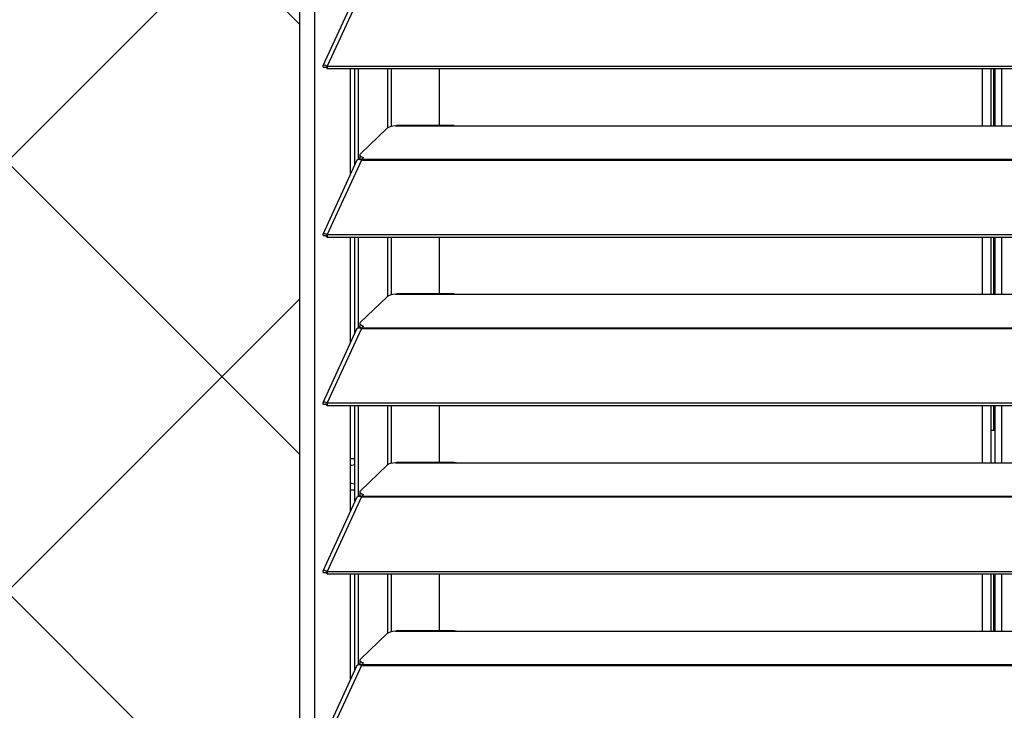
# Model space of a CAD drawing. Header units: millimetres. Extents: x 0 to 39025, y -31299 to 8400.
# Tile 239 of 256: x 15349 to 15606, y -8728 to -8548. Entities that reach past the tile are written whole.
import ezdxf

# ---------------------------------------------------------------- set-up
doc = ezdxf.new("R2010")
doc.units = ezdxf.units.MM
for name, color, linetype in [('ODMIKI funkcionalni', 253, 'Continuous'), ('ODMIKI varnostni', 252, 'Continuous'), ('SREDNJICE_IN_TOCKE', 252, 'Continuous')]:
    doc.layers.add(name, color=color, linetype=linetype)

# ---------------------------------------------------------------- blocks, each defined once
blk = doc.blocks.new('*U59')
at = {"lineweight": 25}
for points in [[(0, 531.77), (0, 531.77), (0, 1242.58), (0, 1242.58)], [(0, 17.6), (0, 17.6), (0, 1242.58), (0, 1242.58)], [(3.9, 531.77), (3.9, 531.77), (3.9, 1243.27), (3.9, 1243.27)], [(3.9, 17.6), (3.9, 17.6), (3.9, 1243.27), (3.9, 1243.27)], [(14.94, 1096.19), (14.94, 1096.19), (6.04, 1076.8), (6.04, 1076.8)], [(16.11, 1096.2), (16.11, 1096.2), (7.19, 1076.78), (7.19, 1076.78)], [(6.87, 1076.41), (6.87, 1076.41), (6.11, 1076.4), (6.11, 1076.4)], [(7.19, 1076.78), (7.19, 1076.78), (7.21, 1076.77), (7.21, 1076.77)], [(7.19, 1076.12), (7.19, 1076.12), (7.19, 1076.78), (7.19, 1076.78)], [(7.19, 1076.12), (7.19, 1076.12), (7.21, 1076.12), (7.21, 1076.12)], [(7.21, 1076.77), (7.21, 1076.77), (1142.79, 1076.77), (1142.79, 1076.77)], [(7.21, 1076.12), (7.21, 1076.12), (7.21, 1076.77), (7.21, 1076.77)], [(7.21, 1076.12), (7.21, 1076.12), (1142.79, 1076.12), (1142.79, 1076.12)], [(13.29, 1048.61), (13.29, 1048.61), (13.29, 1076.12), (13.29, 1076.12)], [(14.39, 1051), (14.39, 1051), (14.39, 1076.12), (14.39, 1076.12)], [(15.33, 1052.41), (15.33, 1052.41), (15.33, 1076.12), (15.33, 1076.12)], [(23.01, 1060.65), (23.01, 1060.65), (23.01, 1076.12), (23.01, 1076.12)], [(23.96, 1061.01), (23.96, 1061.01), (23.96, 1076.12), (23.96, 1076.12)], [(36.51, 1061.24), (36.51, 1061.24), (36.51, 1076.12), (36.51, 1076.12)], [(178.2, 1076.12), (178.2, 1076.12), (178.2, 1061.16), (178.2, 1061.16)], [(180.5, 1076.12), (180.5, 1076.12), (180.5, 1061.16), (180.5, 1061.16)], [(181.3, 1061.16), (181.3, 1061.16), (181.3, 1076.12), (181.3, 1076.12)], [(181.5, 1076.12), (181.5, 1076.12), (181.5, 1061.16), (181.5, 1061.16)], [(183.3, 1076.12), (183.3, 1076.12), (183.3, 1061.16), (183.3, 1061.16)], [(22.84, 1060.54), (22.84, 1060.54), (15.85, 1053.86), (15.85, 1053.86)], [(25, 1061.16), (25, 1061.16), (25.28, 1061.21), (25.28, 1061.21)], [(25, 1061.16), (25, 1061.16), (42, 1061.16), (42, 1061.16)], [(40.31, 1061.24), (40.31, 1061.24), (25.28, 1061.24), (25.28, 1061.24)], [(42, 1061.16), (42, 1061.16), (225, 1061.16), (225, 1061.16)], [(14.94, 1052.21), (14.94, 1052.21), (6.04, 1032.83), (6.04, 1032.83)], [(16.11, 1052.23), (16.11, 1052.23), (7.19, 1032.8), (7.19, 1032.8)], [(15.62, 1052.41), (15.62, 1052.41), (15.79, 1052.58), (15.79, 1052.58)], [(15.7, 1053.57), (15.7, 1053.57), (15.7, 1052.8), (15.7, 1052.8)], [(16.12, 1052.24), (16.12, 1052.24), (16.11, 1052.23), (16.11, 1052.23)], [(16.11, 1052.23), (16.11, 1052.23), (16.21, 1052.23), (16.21, 1052.23)], [(16.19, 1052.23), (16.19, 1052.23), (16.21, 1052.25), (16.21, 1052.25)], [(16.21, 1052.45), (16.21, 1052.45), (16.67, 1052.88), (16.67, 1052.88)], [(16.21, 1052.45), (16.21, 1052.45), (1133.33, 1052.45), (1133.33, 1052.45)], [(16.21, 1052.23), (16.21, 1052.23), (1133.33, 1052.23), (1133.33, 1052.23)], [(6.87, 1032.44), (6.87, 1032.44), (6.11, 1032.43), (6.11, 1032.43)], [(7.19, 1032.8), (7.19, 1032.8), (7.21, 1032.8), (7.21, 1032.8)], [(7.19, 1032.15), (7.19, 1032.15), (7.19, 1032.8), (7.19, 1032.8)], [(7.19, 1032.15), (7.19, 1032.15), (7.21, 1032.14), (7.21, 1032.14)], [(7.21, 1032.8), (7.21, 1032.8), (1142.79, 1032.8), (1142.79, 1032.8)], [(7.21, 1032.14), (7.21, 1032.14), (7.21, 1032.8), (7.21, 1032.8)], [(7.21, 1032.14), (7.21, 1032.14), (1142.79, 1032.14), (1142.79, 1032.14)], [(13.29, 1004.64), (13.29, 1004.64), (13.29, 1032.14), (13.29, 1032.14)], [(14.39, 1007.03), (14.39, 1007.03), (14.39, 1032.14), (14.39, 1032.14)], [(15.33, 1008.44), (15.33, 1008.44), (15.33, 1032.14), (15.33, 1032.14)], [(23.01, 1016.68), (23.01, 1016.68), (23.01, 1032.14), (23.01, 1032.14)], [(23.96, 1017.03), (23.96, 1017.03), (23.96, 1032.14), (23.96, 1032.14)], [(36.51, 1017.27), (36.51, 1017.27), (36.51, 1032.14), (36.51, 1032.14)], [(178.2, 1032.14), (178.2, 1032.14), (178.2, 1017.19), (178.2, 1017.19)], [(180.5, 1032.14), (180.5, 1032.14), (180.5, 1017.19), (180.5, 1017.19)], [(181.3, 1017.19), (181.3, 1017.19), (181.3, 1032.14), (181.3, 1032.14)], [(181.5, 1032.14), (181.5, 1032.14), (181.5, 1017.19), (181.5, 1017.19)], [(183.3, 1032.14), (183.3, 1032.14), (183.3, 1017.19), (183.3, 1017.19)], [(22.84, 1016.56), (22.84, 1016.56), (15.85, 1009.88), (15.85, 1009.88)], [(25, 1017.19), (25, 1017.19), (25.28, 1017.24), (25.28, 1017.24)], [(25, 1017.19), (25, 1017.19), (42, 1017.19), (42, 1017.19)], [(40.31, 1017.27), (40.31, 1017.27), (25.28, 1017.27), (25.28, 1017.27)], [(42, 1017.19), (42, 1017.19), (225, 1017.19), (225, 1017.19)], [(14.94, 1008.24), (14.94, 1008.24), (6.04, 988.85), (6.04, 988.85)], [(16.11, 1008.25), (16.11, 1008.25), (7.19, 988.83), (7.19, 988.83)], [(15.62, 1008.44), (15.62, 1008.44), (15.79, 1008.6), (15.79, 1008.6)], [(15.7, 1009.59), (15.7, 1009.59), (15.7, 1008.83), (15.7, 1008.83)], [(16.12, 1008.26), (16.12, 1008.26), (16.11, 1008.25), (16.11, 1008.25)], [(16.11, 1008.25), (16.11, 1008.25), (16.21, 1008.25), (16.21, 1008.25)], [(16.19, 1008.25), (16.19, 1008.25), (16.21, 1008.28), (16.21, 1008.28)], [(16.21, 1008.47), (16.21, 1008.47), (16.67, 1008.91), (16.67, 1008.91)], [(16.21, 1008.47), (16.21, 1008.47), (1133.33, 1008.47), (1133.33, 1008.47)], [(16.21, 1008.25), (16.21, 1008.25), (1133.33, 1008.25), (1133.33, 1008.25)], [(6.87, 988.46), (6.87, 988.46), (6.11, 988.46), (6.11, 988.46)], [(7.19, 988.83), (7.19, 988.83), (7.21, 988.83), (7.21, 988.83)], [(7.19, 988.18), (7.19, 988.18), (7.19, 988.83), (7.19, 988.83)], [(7.19, 988.18), (7.19, 988.18), (7.21, 988.17), (7.21, 988.17)], [(7.21, 988.83), (7.21, 988.83), (1142.79, 988.83), (1142.79, 988.83)], [(7.21, 988.17), (7.21, 988.17), (7.21, 988.83), (7.21, 988.83)], [(7.21, 988.17), (7.21, 988.17), (1142.79, 988.17), (1142.79, 988.17)], [(13.29, 960.66), (13.29, 960.66), (13.29, 988.17), (13.29, 988.17)], [(14.39, 963.05), (14.39, 963.05), (14.39, 988.17), (14.39, 988.17)], [(15.33, 964.46), (15.33, 964.46), (15.33, 988.17), (15.33, 988.17)], [(23.01, 972.71), (23.01, 972.71), (23.01, 988.17), (23.01, 988.17)], [(23.96, 973.06), (23.96, 973.06), (23.96, 988.17), (23.96, 988.17)], [(36.51, 973.29), (36.51, 973.29), (36.51, 988.17), (36.51, 988.17)], [(178.2, 988.17), (178.2, 988.17), (178.2, 973.21), (178.2, 973.21)], [(180.5, 988.17), (180.5, 988.17), (180.5, 973.21), (180.5, 973.21)], [(181.3, 981.76), (181.3, 981.76), (181.3, 988.17), (181.3, 988.17)], [(181.5, 988.17), (181.5, 988.17), (181.5, 973.21), (181.5, 973.21)], [(183.3, 988.17), (183.3, 988.17), (183.3, 973.21), (183.3, 973.21)], [(180.5, 981.76), (180.5, 981.76), (181.5, 981.76), (181.5, 981.76)], [(14.39, 974.22), (14.39, 974.22), (13.29, 974.22), (13.29, 974.22)], [(22.84, 972.6), (22.84, 972.6), (15.85, 965.91), (15.85, 965.91)], [(25, 973.21), (25, 973.21), (25.28, 973.27), (25.28, 973.27)], [(25, 973.21), (25, 973.21), (42, 973.21), (42, 973.21)], [(40.31, 973.29), (40.31, 973.29), (25.28, 973.29), (25.28, 973.29)], [(42, 973.21), (42, 973.21), (225, 973.21), (225, 973.21)], [(14.94, 964.26), (14.94, 964.26), (6.04, 944.87), (6.04, 944.87)], [(16.11, 964.28), (16.11, 964.28), (7.19, 944.85), (7.19, 944.85)], [(13.29, 966.18), (13.29, 966.18), (14.39, 966.18), (14.39, 966.18)], [(15.62, 964.46), (15.62, 964.46), (15.79, 964.63), (15.79, 964.63)], [(15.7, 965.62), (15.7, 965.62), (15.7, 964.86), (15.7, 964.86)], [(16.11, 964.28), (16.11, 964.28), (16.21, 964.28), (16.21, 964.28)], [(16.12, 964.28), (16.12, 964.28), (16.11, 964.28), (16.11, 964.28)], [(16.19, 964.28), (16.19, 964.28), (16.21, 964.31), (16.21, 964.31)], [(16.21, 964.5), (16.21, 964.5), (16.67, 964.94), (16.67, 964.94)], [(16.21, 964.5), (16.21, 964.5), (1133.33, 964.5), (1133.33, 964.5)], [(16.21, 964.28), (16.21, 964.28), (1133.33, 964.28), (1133.33, 964.28)], [(6.87, 944.48), (6.87, 944.48), (6.11, 944.48), (6.11, 944.48)], [(7.19, 944.85), (7.19, 944.85), (7.21, 944.85), (7.21, 944.85)], [(7.19, 944.2), (7.19, 944.2), (7.19, 944.85), (7.19, 944.85)], [(7.19, 944.2), (7.19, 944.2), (7.21, 944.2), (7.21, 944.2)], [(7.21, 944.85), (7.21, 944.85), (1142.79, 944.85), (1142.79, 944.85)], [(7.21, 944.2), (7.21, 944.2), (7.21, 944.85), (7.21, 944.85)], [(7.21, 944.2), (7.21, 944.2), (1142.79, 944.2), (1142.79, 944.2)], [(13.29, 916.69), (13.29, 916.69), (13.29, 944.2), (13.29, 944.2)], [(14.39, 919.08), (14.39, 919.08), (14.39, 944.2), (14.39, 944.2)], [(15.33, 920.49), (15.33, 920.49), (15.33, 944.2), (15.33, 944.2)], [(23.01, 928.73), (23.01, 928.73), (23.01, 944.2), (23.01, 944.2)], [(23.96, 929.08), (23.96, 929.08), (23.96, 944.2), (23.96, 944.2)], [(36.51, 929.32), (36.51, 929.32), (36.51, 944.2), (36.51, 944.2)], [(178.2, 944.2), (178.2, 944.2), (178.2, 929.24), (178.2, 929.24)], [(180.5, 944.2), (180.5, 944.2), (180.5, 929.24), (180.5, 929.24)], [(181.3, 929.24), (181.3, 929.24), (181.3, 944.2), (181.3, 944.2)], [(181.5, 944.2), (181.5, 944.2), (181.5, 929.24), (181.5, 929.24)], [(183.3, 944.2), (183.3, 944.2), (183.3, 929.24), (183.3, 929.24)], [(22.84, 928.62), (22.84, 928.62), (15.85, 921.93), (15.85, 921.93)], [(25, 929.24), (25, 929.24), (25.28, 929.29), (25.28, 929.29)], [(25, 929.24), (25, 929.24), (42, 929.24), (42, 929.24)], [(40.31, 929.32), (40.31, 929.32), (25.28, 929.32), (25.28, 929.32)], [(42, 929.24), (42, 929.24), (225, 929.24), (225, 929.24)], [(15.62, 920.49), (15.62, 920.49), (15.79, 920.66), (15.79, 920.66)], [(15.7, 921.65), (15.7, 921.65), (15.7, 920.88), (15.7, 920.88)], [(16.21, 920.53), (16.21, 920.53), (16.67, 920.96), (16.67, 920.96)], [(14.94, 920.3), (14.94, 920.3), (6.04, 900.91), (6.04, 900.91)], [(16.11, 920.31), (16.11, 920.31), (7.19, 900.89), (7.19, 900.89)], [(16.11, 920.31), (16.11, 920.31), (16.21, 920.31), (16.21, 920.31)], [(16.12, 920.31), (16.12, 920.31), (16.11, 920.31), (16.11, 920.31)], [(16.19, 920.31), (16.19, 920.31), (16.21, 920.33), (16.21, 920.33)], [(16.21, 920.53), (16.21, 920.53), (1133.33, 920.53), (1133.33, 920.53)], [(16.21, 920.31), (16.21, 920.31), (1133.33, 920.31), (1133.33, 920.31)]]:
    blk.add_open_spline(points, degree=3, dxfattribs=at)
for points, knots in [([(7.19, 1076.78), (7.19, 1076.78), (6.64, 1076.99), (6.64, 1076.99), (6.64, 1076.99), (6.22, 1076.96), (6.22, 1076.96), (6.22, 1076.96), (6.02, 1076.74), (6.02, 1076.74), (6.02, 1076.74), (6.11, 1076.4), (6.11, 1076.4)], [0, 0, 0, 0, 1, 1, 1, 2, 2, 2, 3, 3, 3, 4, 4, 4, 4]), ([(7.19, 1076.12), (7.19, 1076.12), (6.97, 1076.35), (6.97, 1076.35), (6.97, 1076.35), (6.82, 1076.45), (6.82, 1076.45), (6.82, 1076.45), (6.77, 1076.45), (6.77, 1076.45), (6.77, 1076.45), (6.87, 1076.41), (6.87, 1076.41)], [0, 0, 0, 0, 1, 1, 1, 2, 2, 2, 3, 3, 3, 4, 4, 4, 4]), ([(25, 1061.16), (25, 1061.16), (24.29, 1061.08), (24.29, 1061.08), (24.29, 1061.08), (23.66, 1060.94), (23.66, 1060.94), (23.66, 1060.94), (23.16, 1060.76), (23.16, 1060.76), (23.16, 1060.76), (22.84, 1060.54), (22.84, 1060.54)], [0, 0, 0, 0, 1, 1, 1, 2, 2, 2, 3, 3, 3, 4, 4, 4, 4]), ([(40.31, 1061.22), (40.31, 1061.22), (40.84, 1061.21), (40.84, 1061.21), (40.84, 1061.21), (42, 1061.16), (42, 1061.16)], [0, 0, 0, 0, 1, 1, 1, 2, 2, 2, 2]), ([(14.96, 1052.2), (14.96, 1052.2), (15.13, 1052.38), (15.13, 1052.38), (15.13, 1052.38), (15.56, 1052.43), (15.56, 1052.43), (15.56, 1052.43), (16.12, 1052.24), (16.12, 1052.24)], [0, 0, 0, 0, 1, 1, 1, 2, 2, 2, 3, 3, 3, 3]), ([(15.85, 1053.86), (15.85, 1053.86), (15.74, 1053.72), (15.74, 1053.72), (15.74, 1053.72), (15.7, 1053.6), (15.7, 1053.6), (15.7, 1053.6), (15.71, 1053.46), (15.71, 1053.46), (15.71, 1053.46), (15.8, 1053.33), (15.8, 1053.33), (15.8, 1053.33), (15.93, 1053.21), (15.93, 1053.21), (15.93, 1053.21), (16.13, 1053.09), (16.13, 1053.09), (16.13, 1053.09), (16.37, 1052.98), (16.37, 1052.98), (16.37, 1052.98), (16.67, 1052.88), (16.67, 1052.88)], [0, 0, 0, 0, 1, 1, 1, 2, 2, 2, 3, 3, 3, 4, 4, 4, 5, 5, 5, 6, 6, 6, 7, 7, 7, 8, 8, 8, 8]), ([(16.23, 1052.27), (16.23, 1052.27), (16.13, 1052.32), (16.13, 1052.32), (16.13, 1052.32), (15.93, 1052.44), (15.93, 1052.44), (15.93, 1052.44), (15.8, 1052.57), (15.8, 1052.57), (15.8, 1052.57), (15.71, 1052.7), (15.71, 1052.7), (15.71, 1052.7), (15.7, 1052.8), (15.7, 1052.8)], [0, 0, 0, 0, 1, 1, 1, 2, 2, 2, 3, 3, 3, 4, 4, 4, 5, 5, 5, 5]), ([(16.21, 1052.23), (16.21, 1052.23), (16.21, 1052.26), (16.21, 1052.26), (16.21, 1052.26), (16.21, 1052.3), (16.21, 1052.3), (16.21, 1052.3), (16.21, 1052.33), (16.21, 1052.33), (16.21, 1052.33), (16.21, 1052.36), (16.21, 1052.36), (16.21, 1052.36), (16.21, 1052.38), (16.21, 1052.38), (16.21, 1052.38), (16.21, 1052.41), (16.21, 1052.41), (16.21, 1052.41), (16.21, 1052.43), (16.21, 1052.43), (16.21, 1052.43), (16.21, 1052.45), (16.21, 1052.45)], [0, 0, 0, 0, 1, 1, 1, 2, 2, 2, 3, 3, 3, 4, 4, 4, 5, 5, 5, 6, 6, 6, 7, 7, 7, 8, 8, 8, 8]), ([(7.19, 1032.8), (7.19, 1032.8), (6.64, 1033.02), (6.64, 1033.02), (6.64, 1033.02), (6.22, 1032.99), (6.22, 1032.99), (6.22, 1032.99), (6.02, 1032.76), (6.02, 1032.76), (6.02, 1032.76), (6.11, 1032.43), (6.11, 1032.43)], [0, 0, 0, 0, 1, 1, 1, 2, 2, 2, 3, 3, 3, 4, 4, 4, 4]), ([(7.19, 1032.15), (7.19, 1032.15), (6.97, 1032.37), (6.97, 1032.37), (6.97, 1032.37), (6.82, 1032.48), (6.82, 1032.48), (6.82, 1032.48), (6.77, 1032.49), (6.77, 1032.49), (6.77, 1032.49), (6.87, 1032.44), (6.87, 1032.44)], [0, 0, 0, 0, 1, 1, 1, 2, 2, 2, 3, 3, 3, 4, 4, 4, 4]), ([(25, 1017.19), (25, 1017.19), (24.29, 1017.1), (24.29, 1017.1), (24.29, 1017.1), (23.66, 1016.96), (23.66, 1016.96), (23.66, 1016.96), (23.16, 1016.78), (23.16, 1016.78), (23.16, 1016.78), (22.84, 1016.56), (22.84, 1016.56)], [0, 0, 0, 0, 1, 1, 1, 2, 2, 2, 3, 3, 3, 4, 4, 4, 4]), ([(40.31, 1017.25), (40.31, 1017.25), (40.84, 1017.24), (40.84, 1017.24), (40.84, 1017.24), (42, 1017.19), (42, 1017.19)], [0, 0, 0, 0, 1, 1, 1, 2, 2, 2, 2]), ([(14.96, 1008.22), (14.96, 1008.22), (15.13, 1008.42), (15.13, 1008.42), (15.13, 1008.42), (15.56, 1008.46), (15.56, 1008.46), (15.56, 1008.46), (16.12, 1008.26), (16.12, 1008.26)], [0, 0, 0, 0, 1, 1, 1, 2, 2, 2, 3, 3, 3, 3]), ([(15.85, 1009.88), (15.85, 1009.88), (15.74, 1009.76), (15.74, 1009.76), (15.74, 1009.76), (15.7, 1009.62), (15.7, 1009.62), (15.7, 1009.62), (15.71, 1009.49), (15.71, 1009.49), (15.71, 1009.49), (15.8, 1009.36), (15.8, 1009.36), (15.8, 1009.36), (15.93, 1009.23), (15.93, 1009.23), (15.93, 1009.23), (16.13, 1009.11), (16.13, 1009.11), (16.13, 1009.11), (16.37, 1009), (16.37, 1009), (16.37, 1009), (16.67, 1008.91), (16.67, 1008.91)], [0, 0, 0, 0, 1, 1, 1, 2, 2, 2, 3, 3, 3, 4, 4, 4, 5, 5, 5, 6, 6, 6, 7, 7, 7, 8, 8, 8, 8]), ([(16.23, 1008.3), (16.23, 1008.3), (16.13, 1008.35), (16.13, 1008.35), (16.13, 1008.35), (15.93, 1008.47), (15.93, 1008.47), (15.93, 1008.47), (15.8, 1008.59), (15.8, 1008.59), (15.8, 1008.59), (15.71, 1008.72), (15.71, 1008.72), (15.71, 1008.72), (15.7, 1008.83), (15.7, 1008.83)], [0, 0, 0, 0, 1, 1, 1, 2, 2, 2, 3, 3, 3, 4, 4, 4, 5, 5, 5, 5]), ([(16.21, 1008.25), (16.21, 1008.25), (16.21, 1008.29), (16.21, 1008.29), (16.21, 1008.29), (16.21, 1008.32), (16.21, 1008.32), (16.21, 1008.32), (16.21, 1008.35), (16.21, 1008.35), (16.21, 1008.35), (16.21, 1008.38), (16.21, 1008.38), (16.21, 1008.38), (16.21, 1008.41), (16.21, 1008.41), (16.21, 1008.41), (16.21, 1008.43), (16.21, 1008.43), (16.21, 1008.43), (16.21, 1008.46), (16.21, 1008.46), (16.21, 1008.46), (16.21, 1008.47), (16.21, 1008.47)], [0, 0, 0, 0, 1, 1, 1, 2, 2, 2, 3, 3, 3, 4, 4, 4, 5, 5, 5, 6, 6, 6, 7, 7, 7, 8, 8, 8, 8]), ([(7.19, 988.83), (7.19, 988.83), (6.64, 989.04), (6.64, 989.04), (6.64, 989.04), (6.22, 989.01), (6.22, 989.01), (6.22, 989.01), (6.02, 988.79), (6.02, 988.79), (6.02, 988.79), (6.11, 988.46), (6.11, 988.46)], [0, 0, 0, 0, 1, 1, 1, 2, 2, 2, 3, 3, 3, 4, 4, 4, 4]), ([(7.19, 988.18), (7.19, 988.18), (6.97, 988.4), (6.97, 988.4), (6.97, 988.4), (6.82, 988.5), (6.82, 988.5), (6.82, 988.5), (6.77, 988.51), (6.77, 988.51), (6.77, 988.51), (6.87, 988.46), (6.87, 988.46)], [0, 0, 0, 0, 1, 1, 1, 2, 2, 2, 3, 3, 3, 4, 4, 4, 4]), ([(14.4, 972.71), (14.4, 972.71), (13.44, 972.52), (13.44, 972.52), (13.44, 972.52), (13.29, 972.45), (13.29, 972.45)], [0, 0, 0, 0, 1, 1, 1, 2, 2, 2, 2]), ([(25, 973.21), (25, 973.21), (24.29, 973.13), (24.29, 973.13), (24.29, 973.13), (23.66, 972.99), (23.66, 972.99), (23.66, 972.99), (23.16, 972.81), (23.16, 972.81), (23.16, 972.81), (22.84, 972.6), (22.84, 972.6)], [0, 0, 0, 0, 1, 1, 1, 2, 2, 2, 3, 3, 3, 4, 4, 4, 4]), ([(40.31, 973.27), (40.31, 973.27), (40.84, 973.27), (40.84, 973.27), (40.84, 973.27), (42, 973.21), (42, 973.21)], [0, 0, 0, 0, 1, 1, 1, 2, 2, 2, 2]), ([(13.29, 967.94), (13.29, 967.94), (13.44, 967.87), (13.44, 967.87), (13.44, 967.87), (14.4, 967.68), (14.4, 967.68)], [0, 0, 0, 0, 1, 1, 1, 2, 2, 2, 2]), ([(14.96, 964.26), (14.96, 964.26), (15.13, 964.44), (15.13, 964.44), (15.13, 964.44), (15.56, 964.48), (15.56, 964.48), (15.56, 964.48), (16.12, 964.28), (16.12, 964.28)], [0, 0, 0, 0, 1, 1, 1, 2, 2, 2, 3, 3, 3, 3]), ([(15.85, 965.91), (15.85, 965.91), (15.74, 965.78), (15.74, 965.78), (15.74, 965.78), (15.7, 965.65), (15.7, 965.65), (15.7, 965.65), (15.71, 965.51), (15.71, 965.51), (15.71, 965.51), (15.8, 965.38), (15.8, 965.38), (15.8, 965.38), (15.93, 965.26), (15.93, 965.26), (15.93, 965.26), (16.13, 965.14), (16.13, 965.14), (16.13, 965.14), (16.37, 965.03), (16.37, 965.03), (16.37, 965.03), (16.67, 964.94), (16.67, 964.94)], [0, 0, 0, 0, 1, 1, 1, 2, 2, 2, 3, 3, 3, 4, 4, 4, 5, 5, 5, 6, 6, 6, 7, 7, 7, 8, 8, 8, 8]), ([(16.23, 964.33), (16.23, 964.33), (16.13, 964.38), (16.13, 964.38), (16.13, 964.38), (15.93, 964.49), (15.93, 964.49), (15.93, 964.49), (15.8, 964.62), (15.8, 964.62), (15.8, 964.62), (15.71, 964.75), (15.71, 964.75), (15.71, 964.75), (15.7, 964.86), (15.7, 964.86)], [0, 0, 0, 0, 1, 1, 1, 2, 2, 2, 3, 3, 3, 4, 4, 4, 5, 5, 5, 5]), ([(16.21, 964.28), (16.21, 964.28), (16.21, 964.32), (16.21, 964.32), (16.21, 964.32), (16.21, 964.35), (16.21, 964.35), (16.21, 964.35), (16.21, 964.38), (16.21, 964.38), (16.21, 964.38), (16.21, 964.41), (16.21, 964.41), (16.21, 964.41), (16.21, 964.43), (16.21, 964.43), (16.21, 964.43), (16.21, 964.46), (16.21, 964.46), (16.21, 964.46), (16.21, 964.48), (16.21, 964.48), (16.21, 964.48), (16.21, 964.5), (16.21, 964.5)], [0, 0, 0, 0, 1, 1, 1, 2, 2, 2, 3, 3, 3, 4, 4, 4, 5, 5, 5, 6, 6, 6, 7, 7, 7, 8, 8, 8, 8]), ([(7.19, 944.85), (7.19, 944.85), (6.64, 945.07), (6.64, 945.07), (6.64, 945.07), (6.22, 945.04), (6.22, 945.04), (6.22, 945.04), (6.02, 944.82), (6.02, 944.82), (6.02, 944.82), (6.11, 944.48), (6.11, 944.48)], [0, 0, 0, 0, 1, 1, 1, 2, 2, 2, 3, 3, 3, 4, 4, 4, 4]), ([(7.19, 944.2), (7.19, 944.2), (6.97, 944.43), (6.97, 944.43), (6.97, 944.43), (6.82, 944.53), (6.82, 944.53), (6.82, 944.53), (6.77, 944.53), (6.77, 944.53), (6.77, 944.53), (6.87, 944.48), (6.87, 944.48)], [0, 0, 0, 0, 1, 1, 1, 2, 2, 2, 3, 3, 3, 4, 4, 4, 4]), ([(25, 929.24), (25, 929.24), (24.29, 929.15), (24.29, 929.15), (24.29, 929.15), (23.66, 929.02), (23.66, 929.02), (23.66, 929.02), (23.16, 928.83), (23.16, 928.83), (23.16, 928.83), (22.84, 928.62), (22.84, 928.62)], [0, 0, 0, 0, 1, 1, 1, 2, 2, 2, 3, 3, 3, 4, 4, 4, 4]), ([(40.31, 929.29), (40.31, 929.29), (40.84, 929.29), (40.84, 929.29), (40.84, 929.29), (42, 929.24), (42, 929.24)], [0, 0, 0, 0, 1, 1, 1, 2, 2, 2, 2]), ([(15.85, 921.93), (15.85, 921.93), (15.74, 921.81), (15.74, 921.81), (15.74, 921.81), (15.7, 921.67), (15.7, 921.67), (15.7, 921.67), (15.71, 921.54), (15.71, 921.54), (15.71, 921.54), (15.8, 921.41), (15.8, 921.41), (15.8, 921.41), (15.93, 921.29), (15.93, 921.29), (15.93, 921.29), (16.13, 921.17), (16.13, 921.17), (16.13, 921.17), (16.37, 921.05), (16.37, 921.05), (16.37, 921.05), (16.67, 920.96), (16.67, 920.96)], [0, 0, 0, 0, 1, 1, 1, 2, 2, 2, 3, 3, 3, 4, 4, 4, 5, 5, 5, 6, 6, 6, 7, 7, 7, 8, 8, 8, 8]), ([(16.23, 920.35), (16.23, 920.35), (16.13, 920.4), (16.13, 920.4), (16.13, 920.4), (15.93, 920.52), (15.93, 920.52), (15.93, 920.52), (15.8, 920.64), (15.8, 920.64), (15.8, 920.64), (15.71, 920.78), (15.71, 920.78), (15.71, 920.78), (15.7, 920.88), (15.7, 920.88)], [0, 0, 0, 0, 1, 1, 1, 2, 2, 2, 3, 3, 3, 4, 4, 4, 5, 5, 5, 5]), ([(14.96, 920.28), (14.96, 920.28), (15.13, 920.47), (15.13, 920.47), (15.13, 920.47), (15.56, 920.51), (15.56, 920.51), (15.56, 920.51), (16.12, 920.31), (16.12, 920.31)], [0, 0, 0, 0, 1, 1, 1, 2, 2, 2, 3, 3, 3, 3]), ([(16.21, 920.31), (16.21, 920.31), (16.21, 920.34), (16.21, 920.34), (16.21, 920.34), (16.21, 920.37), (16.21, 920.37), (16.21, 920.37), (16.21, 920.41), (16.21, 920.41), (16.21, 920.41), (16.21, 920.44), (16.21, 920.44), (16.21, 920.44), (16.21, 920.46), (16.21, 920.46), (16.21, 920.46), (16.21, 920.49), (16.21, 920.49), (16.21, 920.49), (16.21, 920.51), (16.21, 920.51), (16.21, 920.51), (16.21, 920.53), (16.21, 920.53)], [0, 0, 0, 0, 1, 1, 1, 2, 2, 2, 3, 3, 3, 4, 4, 4, 5, 5, 5, 6, 6, 6, 7, 7, 7, 8, 8, 8, 8])]:
    blk.add_open_spline(points, degree=3, knots=knots, dxfattribs=at)

msp = doc.modelspace()

# ---------------------------------------------------------------- hatches: boundary and pattern name
at = {"layer": 'ODMIKI funkcionalni'}
h = msp.add_hatch(dxfattribs=at)
h.set_pattern_fill('ANSI31', color=256, scale=25)
h.set_pattern_definition([(45, (-1299.93, -18719.98), (-56.1266, 56.1266), [])])
h.paths.add_polyline_path([(15421.96, -9637.01), (15421.96, -8381.43), (16571.96, -8381.43), (16571.96, -9637.01), (17171.96, -9637.01), (17171.96, -7881.43), (15121.96, -7881.43), (15121.96, -9637.01)])
at = {"layer": 'ODMIKI varnostni'}
h = msp.add_hatch(dxfattribs=at)
h.set_pattern_fill('ANSI31', color=256, scale=25, angle=90)
h.set_pattern_definition([(135, (11293.22, -17891.15), (-56.1266, -56.1266), [])])
h.paths.add_polyline_path([(15421.96, -9637.01), (15421.96, -8394.04), (14421.96, -9637.01)])
at = {"layer": 'SREDNJICE_IN_TOCKE'}
h = msp.add_hatch(color=256, dxfattribs=at)
h.dxf.hatch_style = 1
edge = h.paths.add_edge_path()
edge.add_line((17661.71, -7493.44), (14032.2, -7493.44))
edge.add_line((14032.2, -7493.44), (14032.2, -9637.01))
edge.add_line((14032.2, -9637.01), (14421.96, -9637.01))
edge.add_line((14421.96, -9637.01), (15421.96, -8394.04))
edge.add_spline(control_points=[(15421.96, -8390.25), (15421.96, -8390.25), (15421.96, -8388.31), (15421.96, -8386.38)], knot_values=[0.5, 0.5, 0.5, 0.5, 1, 1, 1, 1], degree=3, periodic=0)
edge.add_spline(control_points=[(15421.96, -8386.38), (15421.96, -8384.44), (15421.96, -8382.5), (15421.96, -8382.5)], knot_values=[0, 0, 0, 0, 0.5, 0.5, 0.5, 0.5], degree=3, periodic=0)
edge.add_spline(control_points=[(15423.01, -8381.42), (15423.01, -8381.42), (15709.98, -8381.42), (15996.96, -8381.42)], knot_values=[0.5, 0.5, 0.5, 0.5, 1, 1, 1, 1], degree=3, periodic=0)
edge.add_spline(control_points=[(15996.96, -8381.42), (16283.93, -8381.42), (16570.91, -8381.42), (16570.91, -8381.42)], knot_values=[0, 0, 0, 0, 0.5, 0.5, 0.5, 0.5], degree=3, periodic=0)
edge.add_spline(control_points=[(16571.96, -8382.5), (16571.96, -8382.5), (16571.96, -8384.44), (16571.96, -8386.38)], knot_values=[0.5, 0.5, 0.5, 0.5, 1, 1, 1, 1], degree=3, periodic=0)
edge.add_line((16571.96, -8394.04), (17571.96, -9637.01))
edge.add_line((17571.96, -9637.01), (17661.71, -9637.01))
edge.add_line((17661.71, -9637.01), (17661.71, -7493.44))

# ---------------------------------------------------------------- linework, layer by layer
at = {"layer": 'ODMIKI funkcionalni'}
msp.add_lwpolyline([(15421.96, -9637.01), (15421.96, -8381.43), (16571.96, -8381.43), (16571.96, -9637.01), (17171.96, -9637.01), (17171.96, -7881.43), (15121.96, -7881.43), (15121.96, -9637.01)], close=True, dxfattribs=at)
at = {"layer": 'ODMIKI varnostni'}
msp.add_lwpolyline([(15421.96, -9637.01), (15421.96, -8394.04), (14421.96, -9637.01)], close=True, dxfattribs=at)

# ---------------------------------------------------------------- block references
at = {"color": 1}
msp.add_blockref('*U59', (15421.96, -9637.01), dxfattribs=at)

doc.saveas('drawing.dxf')
